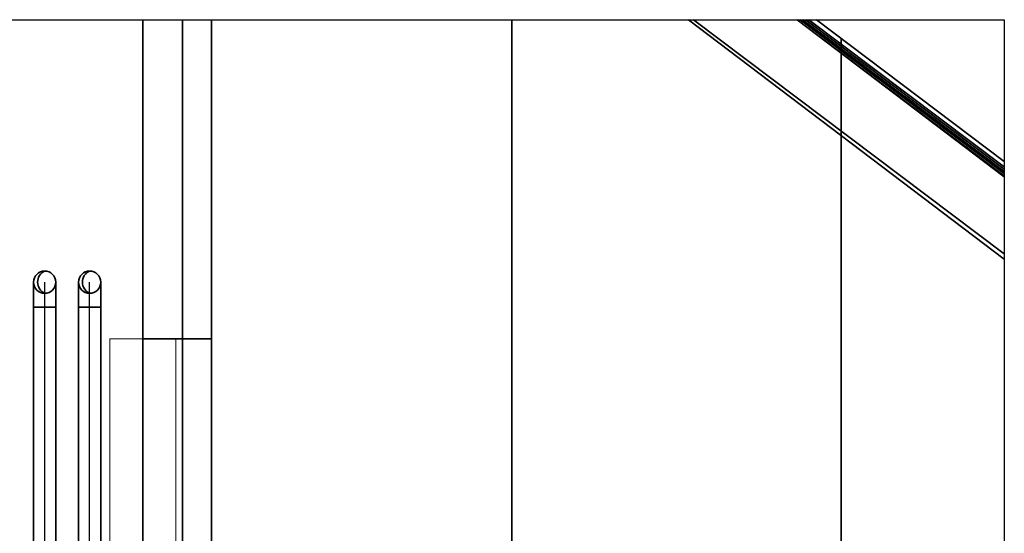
# Model space of a CAD drawing. Extents: x -223 to 557, y -138 to 606.
# Tile 243 of 256: x 50 to 80, y 556 to 572. Entities that reach past the tile are written whole.
import ezdxf
from ezdxf.lldxf.tags import DXFTag

# ---------------------------------------------------------------- set-up
doc = ezdxf.new("R2010")
doc.units = 0
doc.layers.get('0').update_dxf_attribs({"lineweight": 35})
doc.layers.add('_3d_View_', color=7, linetype='Continuous')
for name, color, linetype, lineweight, true_color in [('A_Aussenwand-A07ALE5F1N', 3, 'Continuous', 35, 0x00ff00), ('A_Dach', 1, 'Continuous', 35, 0xff0000), ('A_Tuer_3D', 9, 'Continuous', 18, 0x808080), ('Rohrleitung-A07ALE521N', 1, 'Continuous', 35, 0xff0000)]:
    doc.layers.add(name, color=color, linetype=linetype, lineweight=lineweight, true_color=true_color)
tags = doc.linetypes.add('STRICHPUNKT2-A07ALE531N', pattern=[12.7, 6.35, -3.175, 0, -3.175]).pattern_tags.tags
tags[10:11] = [DXFTag(74, 4), DXFTag(75, 0), DXFTag(340, '0'), DXFTag(46, 0.0), DXFTag(50, 0.0), DXFTag(44, 0.0), DXFTag(45, 0.0)]
tags[8:9] = [DXFTag(74, 4), DXFTag(75, 0), DXFTag(340, '0'), DXFTag(46, 0.0), DXFTag(50, 0.0), DXFTag(44, 0.0), DXFTag(45, 0.0)]
tags[6:7] = [DXFTag(74, 4), DXFTag(75, 0), DXFTag(340, '0'), DXFTag(46, 0.0), DXFTag(50, 0.0), DXFTag(44, 0.0), DXFTag(45, 0.0)]
tags[4:5] = [DXFTag(74, 4), DXFTag(75, 0), DXFTag(340, '0'), DXFTag(46, 0.0), DXFTag(50, 0.0), DXFTag(44, 0.0), DXFTag(45, 0.0)]

# ---------------------------------------------------------------- blocks, each defined once
blk = doc.blocks.new('Referenz-A07ALE541N', base_point=(-122.361, 529.294))
at = {"layer": 'Rohrleitung-A07ALE521N', "linetype": 'Continuous', "ltscale": 0.35}
for p, q in [((50.45, 563.888), (50.45, 563.914)), ((50.45, 563.888), (50.45, 563.914)), ((50.45, 563.812), (50.45, 563.888)), ((50.45, 563.812), (50.45, 563.888)), ((50.45, 563.691), (50.45, 563.812)), ((50.45, 563.691), (50.45, 563.812)), ((51.124, 563.888), (51.124, 563.914)), ((51.124, 563.888), (51.124, 563.914)), ((51.124, 563.812), (51.124, 563.888)), ((51.124, 563.812), (51.124, 563.888)), ((51.124, 563.691), (51.124, 563.812)), ((51.124, 563.691), (51.124, 563.812)), ((51.811, 563.888), (51.811, 563.914)), ((51.811, 563.888), (51.811, 563.914)), ((51.811, 563.812), (51.811, 563.888)), ((51.811, 563.812), (51.811, 563.888)), ((51.811, 563.691), (51.811, 563.812)), ((51.811, 563.691), (51.811, 563.812)), ((52.485, 563.888), (52.485, 563.914)), ((52.485, 563.888), (52.485, 563.914)), ((52.485, 563.812), (52.485, 563.888)), ((52.485, 563.812), (52.485, 563.888)), ((52.485, 563.691), (52.485, 563.812)), ((52.485, 563.691), (52.485, 563.812)), ((50.45, 563.534), (50.45, 563.691)), ((50.45, 563.534), (50.45, 563.691)), ((50.45, 563.35), (50.45, 563.534)), ((50.45, 563.35), (50.45, 563.534)), ((51.124, 563.534), (51.124, 563.691)), ((51.124, 563.534), (51.124, 563.691)), ((51.124, 563.35), (51.124, 563.534)), ((51.124, 563.35), (51.124, 563.534)), ((51.811, 563.534), (51.811, 563.691)), ((51.811, 563.534), (51.811, 563.691)), ((51.811, 563.35), (51.811, 563.534)), ((51.811, 563.35), (51.811, 563.534)), ((52.485, 563.534), (52.485, 563.691)), ((52.485, 563.534), (52.485, 563.691)), ((52.485, 563.35), (52.485, 563.534)), ((52.485, 563.35), (52.485, 563.534)), ((50.45, 563.154), (50.45, 563.35)), ((50.45, 563.154), (50.45, 563.35)), ((51.124, 563.154), (51.124, 563.35)), ((51.124, 563.154), (51.124, 563.35)), ((51.811, 563.154), (51.811, 563.35)), ((51.811, 563.154), (51.811, 563.35)), ((52.485, 563.154), (52.485, 563.35)), ((52.485, 563.154), (52.485, 563.35)), ((50.45, 563.154), (51.124, 563.154)), ((50.45, 563.154), (51.124, 563.154)), ((50.45, 563.154), (50.45, 533.274)), ((50.647, 563.154), (50.45, 563.154)), ((50.45, 563.154), (50.45, 536.074)), ((50.647, 563.154), (50.45, 563.154)), ((50.926, 563.154), (50.647, 563.154)), ((50.926, 563.154), (50.647, 563.154)), ((51.124, 563.154), (50.926, 563.154)), ((51.124, 563.154), (50.926, 563.154)), ((51.124, 533.274), (51.124, 563.154)), ((51.124, 536.074), (51.124, 563.154)), ((51.811, 563.154), (52.485, 563.154)), ((51.811, 563.154), (52.485, 563.154)), ((51.811, 563.154), (51.811, 533.274)), ((52.009, 563.154), (51.811, 563.154)), ((51.811, 563.154), (51.811, 534.074)), ((52.009, 563.154), (51.811, 563.154)), ((52.288, 563.154), (52.009, 563.154)), ((52.288, 563.154), (52.009, 563.154)), ((52.485, 563.154), (52.288, 563.154)), ((52.485, 563.154), (52.288, 563.154)), ((52.485, 533.274), (52.485, 563.154)), ((52.485, 534.074), (52.485, 563.154))]:
    blk.add_line(p, q, dxfattribs=at)
at = {"layer": 'Rohrleitung-A07ALE521N', "linetype": 'STRICHPUNKT2-A07ALE531N', "lineweight": -2, "ltscale": 0.25}
for p, q in [((50.787, 563.154), (50.787, 563.914)), ((50.787, 563.154), (50.787, 563.914)), ((50.787, 563.914), (50.787, 563.914)), ((52.148, 563.154), (52.148, 563.914)), ((52.148, 563.154), (52.148, 563.914)), ((52.148, 563.914), (52.148, 563.914)), ((50.787, 533.274), (50.787, 563.154)), ((50.787, 536.074), (50.787, 563.154)), ((52.148, 533.274), (52.148, 563.154)), ((52.148, 534.074), (52.148, 563.154))]:
    blk.add_line(p, q, dxfattribs=at)
at = {"layer": 'Rohrleitung-A07ALE521N', "linetype": 'Continuous', "ltscale": 0.35}
for centre in [(50.787, 563.914), (50.787, 563.914), (50.787, 563.914), (52.148, 563.914), (52.148, 563.914), (52.148, 563.914)]:
    blk.add_circle(centre, 0.337, dxfattribs=at)
at = {"layer": 'Rohrleitung-A07ALE521N', "linetype": 'ByBlock', "ltscale": 0.35}
for centre in [(50.937, 563.914), (50.937, 563.914), (52.298, 563.914), (52.298, 563.914)]:
    blk.add_ellipse(centre, major_axis=(-0.15, 0.337), ratio=1, start_param=0, end_param=2.305501, dxfattribs=at)
blk = doc.blocks.new('Referenz-A07ALE5G1N', base_point=(-123.895, 524.914))
at = {"layer": 'A_Aussenwand-A07ALE5F1N', "color": 0, "linetype": 'ByBlock', "ltscale": 0.35}
for p, q in [((53.763, 571.887), (53.763, 533.652)), ((55.851, 571.887), (55.851, 533.652)), ((53.763, 562.194), (53.763, 529.314)), ((53.763, 562.194), (53.763, 562.194)), ((53.763, 562.194), (55.851, 562.194)), ((53.763, 529.314), (53.763, 562.194)), ((53.763, 562.194), (55.851, 562.194)), ((55.851, 529.314), (55.851, 562.194)), ((55.851, 562.194), (55.851, 562.194)), ((55.851, 562.194), (55.851, 529.314))]:
    blk.add_line(p, q, dxfattribs=at)
at = {"layer": 'A_Dach', "color": 0, "linetype": 'ByBlock', "ltscale": 0.35}
for p, q in [((54.965, 571.887), (54.965, 526.336)), ((64.965, 571.887), (64.965, 526.336)), ((79.918, 564.61), (70.331, 571.887)), ((70.331, 571.887), (79.918, 564.61)), ((70.484, 571.887), (79.918, 564.772)), ((79.918, 564.772), (70.484, 571.887)), ((79.918, 567.115), (73.631, 571.887)), ((79.918, 567.115), (73.631, 571.887)), ((79.918, 567.211), (73.716, 571.887)), ((79.918, 567.278), (73.806, 571.887)), ((79.918, 567.346), (73.896, 571.887)), ((79.918, 567.414), (73.985, 571.887)), ((74.213, 571.887), (79.918, 567.584)), ((74.213, 571.887), (79.918, 567.584)), ((79.918, 567.143), (74.29, 571.387)), ((74.965, 571.32), (74.965, 526.336))]:
    blk.add_line(p, q, dxfattribs=at)
at = {"layer": 'A_Tuer_3D', "color": 0, "linetype": 'Continuous', "ltscale": 0.18}
for p, q in [((54.763, 562.194), (52.763, 562.194)), ((54.763, 562.194), (52.763, 562.194)), ((52.763, 529.314), (52.763, 562.194)), ((52.763, 562.194), (52.763, 562.194)), ((52.763, 562.194), (52.763, 529.314)), ((54.763, 529.314), (54.763, 562.194)), ((54.763, 562.194), (54.763, 562.194)), ((54.763, 562.194), (54.763, 529.314))]:
    blk.add_line(p, q, dxfattribs=at)
blk = doc.blocks.new('3D-Ansicht-Rahmen-A07ALE9C1N', base_point=(-167.675, 456.251))
at = {"color": 0, "linetype": 'ByBlock', "lineweight": -2, "ltscale": 0.25}
for p, q in [((-167.675, 571.887), (79.918, 571.887)), ((79.918, 571.887), (79.918, 456.251))]:
    blk.add_line(p, q, dxfattribs=at)

msp = doc.modelspace()

# ---------------------------------------------------------------- block references
at = {"color": 251, "lineweight": 25, "ltscale": 0.25, "true_color": 0x585858}
for name, p in [('Referenz-A07ALE5G1N', (-123.895, 524.914)), ('Referenz-A07ALE541N', (-122.361, 529.294))]:
    msp.add_blockref(name, p, dxfattribs=at)
at = {"layer": '_3d_View_', "color": 7, "linetype": 'Continuous', "lineweight": 25}
msp.add_blockref('3D-Ansicht-Rahmen-A07ALE9C1N', (-167.675, 456.251), dxfattribs=at)

doc.saveas('drawing.dxf')
